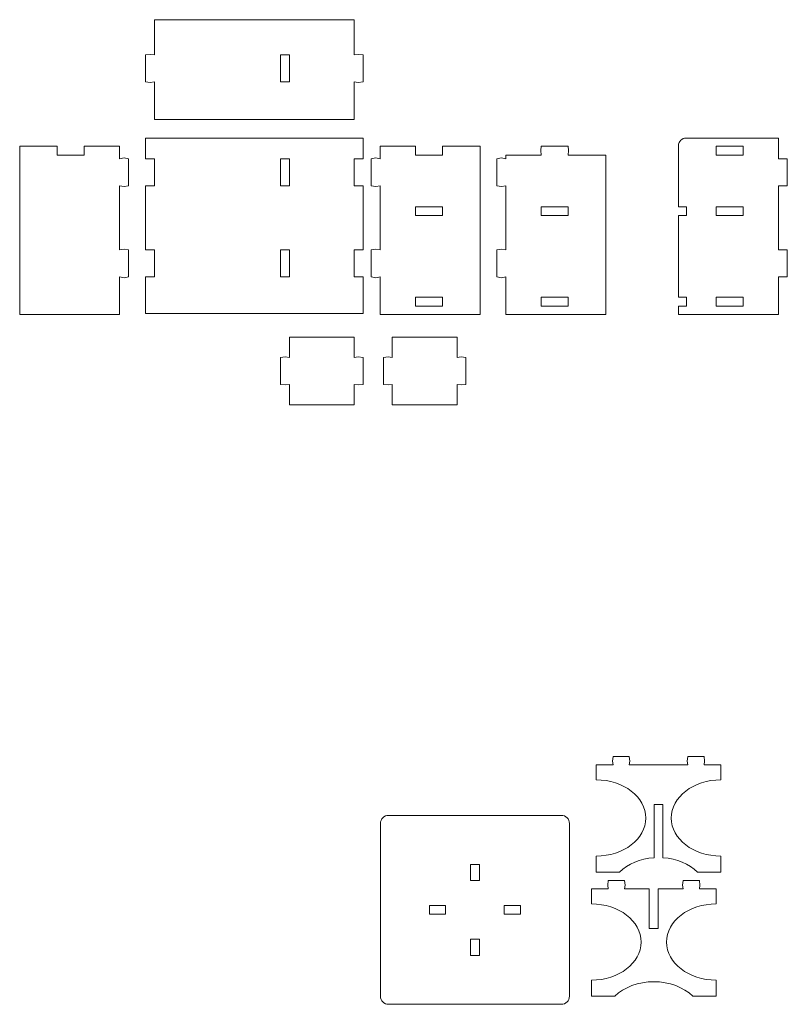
# Model space of a CAD drawing. Header units: centimetres. Extents: x -179 to 199, y -139 to 174.
# Tile 27 of 76: x -142 to -123, y 147 to 172. Entities that reach past the tile are written whole.
import ezdxf

# ---------------------------------------------------------------- set-up
doc = ezdxf.new("R2010")
doc.units = ezdxf.units.CM
doc.header["$MEASUREMENT"] = 0
doc.layers.add('Layer 1', color=7, linetype='Continuous')

msp = doc.modelspace()

# ---------------------------------------------------------------- linework, layer by layer
at = {"layer": 'Layer 1', "lineweight": 5}
for points, knots in [([(-139.0036, 171.96855), (-137.32216, 171.96855), (-135.64046, 171.96855), (-133.95876, 171.96855), (-133.95876, 171.96855), (-133.95876, 171.96855), (-133.95876, 171.07734), (-133.95876, 171.07734), (-133.95876, 171.07734), (-133.95876, 171.07734), (-133.85651, 171.09022), (-133.85651, 171.09022), (-133.85651, 171.09022), (-133.85651, 171.09022), (-133.7339, 171.07734), (-133.7339, 171.07734), (-133.7339, 171.07734), (-133.7339, 171.07734), (-133.7339, 170.39477), (-133.7339, 170.39477), (-133.7339, 170.39477), (-133.7339, 170.39477), (-133.85651, 170.38189), (-133.85651, 170.38189), (-133.85651, 170.38189), (-133.85651, 170.38189), (-133.95876, 170.39477), (-133.95876, 170.39477), (-133.95876, 170.39477), (-133.95876, 170.39477), (-133.95876, 169.4469), (-133.95876, 169.4469), (-133.95876, 169.4469), (-133.95876, 169.4469), (-134.14164, 169.4469), (-134.14164, 169.4469), (-134.14164, 169.4469), (-135.70125, 169.4469), (-137.26111, 169.4469), (-138.82072, 169.4469), (-138.82072, 169.4469), (-138.82072, 169.4469), (-139.0036, 169.4469), (-139.0036, 169.4469), (-139.0036, 169.4469), (-139.0036, 169.4469), (-139.0036, 170.39477), (-139.0036, 170.39477), (-139.0036, 170.39477), (-139.0036, 170.39477), (-139.10586, 170.38189), (-139.10586, 170.38189), (-139.10586, 170.38189), (-139.10586, 170.38189), (-139.22872, 170.39477), (-139.22872, 170.39477), (-139.22872, 170.39477), (-139.22872, 170.39477), (-139.22872, 171.07734), (-139.22872, 171.07734), (-139.22872, 171.07734), (-139.22872, 171.07734), (-139.10586, 171.09022), (-139.10586, 171.09022), (-139.10586, 171.09022), (-139.10586, 171.09022), (-139.0036, 171.07734), (-139.0036, 171.07734), (-139.0036, 171.07734), (-139.0036, 171.07734), (-139.0036, 171.96855), (-139.0036, 171.96855)], [0, 0, 0, 0, 0.05263158, 0.05263158, 0.05263158, 0.05263158, 0.10526316, 0.10526316, 0.10526316, 0.10526316, 0.15789474, 0.15789474, 0.15789474, 0.15789474, 0.21052632, 0.21052632, 0.21052632, 0.21052632, 0.26315789, 0.26315789, 0.26315789, 0.26315789, 0.31578947, 0.31578947, 0.31578947, 0.31578947, 0.36842105, 0.36842105, 0.36842105, 0.36842105, 0.42105263, 0.42105263, 0.42105263, 0.42105263, 0.47368421, 0.47368421, 0.47368421, 0.47368421, 0.52631579, 0.52631579, 0.52631579, 0.52631579, 0.57894737, 0.57894737, 0.57894737, 0.57894737, 0.63157895, 0.63157895, 0.63157895, 0.63157895, 0.68421053, 0.68421053, 0.68421053, 0.68421053, 0.73684211, 0.73684211, 0.73684211, 0.73684211, 0.78947368, 0.78947368, 0.78947368, 0.78947368, 0.84210526, 0.84210526, 0.84210526, 0.84210526, 0.89473684, 0.89473684, 0.89473684, 0.89473684, 1, 1, 1, 1]), ([(-135.81922, 171.07734), (-135.81922, 171.07734), (-135.59435, 171.07734), (-135.59435, 171.07734), (-135.59435, 171.07734), (-135.59435, 171.07734), (-135.59435, 170.39477), (-135.59435, 170.39477), (-135.59435, 170.39477), (-135.59435, 170.39477), (-135.81922, 170.39477), (-135.81922, 170.39477), (-135.81922, 170.39477), (-135.81922, 170.39477), (-135.81922, 171.07734), (-135.81922, 171.07734)], [0, 0, 0, 0, 0.2, 0.2, 0.2, 0.2, 0.4, 0.4, 0.4, 0.4, 0.6, 0.6, 0.6, 0.6, 1, 1, 1, 1]), ([(-139.22872, 168.97812), (-137.40793, 168.97812), (-135.55804, 168.97812), (-133.7339, 168.97812), (-133.7339, 168.97812), (-133.7339, 168.97812), (-133.7339, 168.45524), (-133.7339, 168.45524), (-133.7339, 168.45524), (-133.7339, 168.45524), (-133.95876, 168.45524), (-133.95876, 168.45524), (-133.95876, 168.45524), (-133.95876, 168.45524), (-133.95876, 167.77267), (-133.95876, 167.77267), (-133.95876, 167.77267), (-133.95876, 167.77267), (-133.7339, 167.77267), (-133.7339, 167.77267), (-133.7339, 167.77267), (-133.7339, 167.77267), (-133.7339, 166.15253), (-133.7339, 166.15253), (-133.7339, 166.15253), (-133.7339, 166.15253), (-133.95876, 166.15253), (-133.95876, 166.15253), (-133.95876, 166.15253), (-133.95876, 166.15253), (-133.95876, 165.46996), (-133.95876, 165.46996), (-133.95876, 165.46996), (-133.95876, 165.46996), (-133.7339, 165.46996), (-133.7339, 165.46996), (-133.7339, 165.46996), (-133.7339, 165.46996), (-133.7339, 164.54528), (-133.7339, 164.54528), (-133.7339, 164.54528), (-133.7339, 164.54528), (-139.22872, 164.54528), (-139.22872, 164.54528), (-139.22872, 164.54528), (-139.22872, 164.54528), (-139.22872, 165.46996), (-139.22872, 165.46996), (-139.22872, 165.46996), (-139.22872, 165.46996), (-139.0036, 165.46996), (-139.0036, 165.46996), (-139.0036, 165.46996), (-139.0036, 165.46996), (-139.0036, 166.15253), (-139.0036, 166.15253), (-139.0036, 166.15253), (-139.0036, 166.15253), (-139.22872, 166.15253), (-139.22872, 166.15253), (-139.22872, 166.15253), (-139.22872, 166.15253), (-139.22872, 167.77267), (-139.22872, 167.77267), (-139.22872, 167.77267), (-139.22872, 167.77267), (-139.0036, 167.77267), (-139.0036, 167.77267), (-139.0036, 167.77267), (-139.0036, 167.77267), (-139.0036, 168.45524), (-139.0036, 168.45524), (-139.0036, 168.45524), (-139.0036, 168.45524), (-139.22872, 168.45524), (-139.22872, 168.45524), (-139.22872, 168.45524), (-139.22872, 168.45524), (-139.22872, 168.97812), (-139.22872, 168.97812)], [0, 0, 0, 0, 0.04761905, 0.04761905, 0.04761905, 0.04761905, 0.0952381, 0.0952381, 0.0952381, 0.0952381, 0.14285714, 0.14285714, 0.14285714, 0.14285714, 0.19047619, 0.19047619, 0.19047619, 0.19047619, 0.23809524, 0.23809524, 0.23809524, 0.23809524, 0.28571429, 0.28571429, 0.28571429, 0.28571429, 0.33333333, 0.33333333, 0.33333333, 0.33333333, 0.38095238, 0.38095238, 0.38095238, 0.38095238, 0.42857143, 0.42857143, 0.42857143, 0.42857143, 0.47619048, 0.47619048, 0.47619048, 0.47619048, 0.52380952, 0.52380952, 0.52380952, 0.52380952, 0.57142857, 0.57142857, 0.57142857, 0.57142857, 0.61904762, 0.61904762, 0.61904762, 0.61904762, 0.66666667, 0.66666667, 0.66666667, 0.66666667, 0.71428571, 0.71428571, 0.71428571, 0.71428571, 0.76190476, 0.76190476, 0.76190476, 0.76190476, 0.80952381, 0.80952381, 0.80952381, 0.80952381, 0.85714286, 0.85714286, 0.85714286, 0.85714286, 0.9047619, 0.9047619, 0.9047619, 0.9047619, 1, 1, 1, 1]), ([(-123.24911, 168.97812), (-123.24911, 168.97812), (-125.58247, 168.97812), (-125.58247, 168.97812), (-125.58247, 168.97812), (-125.68653, 168.97812), (-125.77153, 168.89312), (-125.77153, 168.78751), (-125.77153, 168.78751), (-125.77153, 168.78751), (-125.77153, 167.24207), (-125.77153, 167.24207), (-125.77153, 167.24207), (-125.77153, 167.24207), (-125.56701, 167.24207), (-125.56701, 167.24207), (-125.56701, 167.24207), (-125.56701, 167.24207), (-125.56701, 167.01798), (-125.56701, 167.01798), (-125.56701, 167.01798), (-125.56701, 167.01798), (-125.77153, 167.01798), (-125.77153, 167.01798), (-125.77153, 167.01798), (-125.77153, 167.01798), (-125.77153, 164.95482), (-125.77153, 164.95482), (-125.77153, 164.95482), (-125.77153, 164.95482), (-125.56469, 164.95482), (-125.56469, 164.95482), (-125.56469, 164.95482), (-125.56469, 164.95482), (-125.56469, 164.72815), (-125.56469, 164.72815), (-125.56469, 164.72815), (-125.56469, 164.72815), (-125.77153, 164.72815), (-125.77153, 164.72815), (-125.77153, 164.72815), (-125.77153, 164.72815), (-125.77153, 164.52467), (-125.77153, 164.52467), (-125.77153, 164.52467), (-125.77153, 164.52467), (-123.24911, 164.52467), (-123.24911, 164.52467), (-123.24911, 164.52467), (-123.24911, 164.52467), (-123.24911, 165.46996), (-123.24911, 165.46996), (-123.24911, 165.46996), (-123.24911, 165.46996), (-123.02425, 165.46996), (-123.02425, 165.46996), (-123.02425, 165.46996), (-123.02425, 165.46996), (-123.02425, 166.15253), (-123.02425, 166.15253), (-123.02425, 166.15253), (-123.02425, 166.15253), (-123.24911, 166.15253), (-123.24911, 166.15253), (-123.24911, 166.15253), (-123.24911, 166.15253), (-123.24911, 167.77267), (-123.24911, 167.77267), (-123.24911, 167.77267), (-123.24911, 167.77267), (-123.02425, 167.77267), (-123.02425, 167.77267), (-123.02425, 167.77267), (-123.02425, 167.77267), (-123.02425, 168.45524), (-123.02425, 168.45524), (-123.02425, 168.45524), (-123.02425, 168.45524), (-123.24911, 168.45524), (-123.24911, 168.45524), (-123.24911, 168.45524), (-123.24911, 168.45524), (-123.24911, 168.97812), (-123.24911, 168.97812)], [0, 0, 0, 0, 0.04545455, 0.04545455, 0.04545455, 0.04545455, 0.09090909, 0.09090909, 0.09090909, 0.09090909, 0.13636364, 0.13636364, 0.13636364, 0.13636364, 0.18181818, 0.18181818, 0.18181818, 0.18181818, 0.22727273, 0.22727273, 0.22727273, 0.22727273, 0.27272727, 0.27272727, 0.27272727, 0.27272727, 0.31818182, 0.31818182, 0.31818182, 0.31818182, 0.36363636, 0.36363636, 0.36363636, 0.36363636, 0.40909091, 0.40909091, 0.40909091, 0.40909091, 0.45454545, 0.45454545, 0.45454545, 0.45454545, 0.5, 0.5, 0.5, 0.5, 0.54545455, 0.54545455, 0.54545455, 0.54545455, 0.59090909, 0.59090909, 0.59090909, 0.59090909, 0.63636364, 0.63636364, 0.63636364, 0.63636364, 0.68181818, 0.68181818, 0.68181818, 0.68181818, 0.72727273, 0.72727273, 0.72727273, 0.72727273, 0.77272727, 0.77272727, 0.77272727, 0.77272727, 0.81818182, 0.81818182, 0.81818182, 0.81818182, 0.86363636, 0.86363636, 0.86363636, 0.86363636, 0.90909091, 0.90909091, 0.90909091, 0.90909091, 1, 1, 1, 1]), ([(-142.40254, 168.77463), (-142.40254, 168.77463), (-142.40254, 164.52467), (-142.40254, 164.52467), (-142.40254, 164.52467), (-142.40254, 164.52467), (-139.88012, 164.52467), (-139.88012, 164.52467), (-139.88012, 164.52467), (-139.88012, 164.52467), (-139.88012, 165.46996), (-139.88012, 165.46996), (-139.88012, 165.46996), (-139.88012, 165.46996), (-139.76756, 165.44936), (-139.76756, 165.44936), (-139.76756, 165.44936), (-139.76756, 165.44936), (-139.65526, 165.46996), (-139.65526, 165.46996), (-139.65526, 165.46996), (-139.65526, 165.46996), (-139.65526, 166.15253), (-139.65526, 166.15253), (-139.65526, 166.15253), (-139.65526, 166.15253), (-139.76756, 166.17314), (-139.76756, 166.17314), (-139.76756, 166.17314), (-139.76756, 166.17314), (-139.88012, 166.15253), (-139.88012, 166.15253), (-139.88012, 166.15253), (-139.88012, 166.15253), (-139.88012, 167.77267), (-139.88012, 167.77267), (-139.88012, 167.77267), (-139.88012, 167.77267), (-139.76756, 167.75207), (-139.76756, 167.75207), (-139.76756, 167.75207), (-139.76756, 167.75207), (-139.65526, 167.77267), (-139.65526, 167.77267), (-139.65526, 167.77267), (-139.65526, 167.77267), (-139.65526, 168.45524), (-139.65526, 168.45524), (-139.65526, 168.45524), (-139.65526, 168.45524), (-139.76756, 168.47585), (-139.76756, 168.47585), (-139.76756, 168.47585), (-139.76756, 168.47585), (-139.88012, 168.45524), (-139.88012, 168.45524), (-139.88012, 168.45524), (-139.88012, 168.45524), (-139.88012, 168.77463), (-139.88012, 168.77463), (-139.88012, 168.77463), (-139.88012, 168.77463), (-140.77158, 168.77463), (-140.77158, 168.77463), (-140.77158, 168.77463), (-140.77158, 168.77463), (-140.77158, 168.54797), (-140.77158, 168.54797), (-140.77158, 168.54797), (-140.77158, 168.54797), (-141.45338, 168.54797), (-141.45338, 168.54797), (-141.45338, 168.54797), (-141.45338, 168.54797), (-141.45338, 168.77463), (-141.45338, 168.77463), (-141.45338, 168.77463), (-141.45338, 168.77463), (-142.40254, 168.77463), (-142.40254, 168.77463)], [0, 0, 0, 0, 0.04761905, 0.04761905, 0.04761905, 0.04761905, 0.0952381, 0.0952381, 0.0952381, 0.0952381, 0.14285714, 0.14285714, 0.14285714, 0.14285714, 0.19047619, 0.19047619, 0.19047619, 0.19047619, 0.23809524, 0.23809524, 0.23809524, 0.23809524, 0.28571429, 0.28571429, 0.28571429, 0.28571429, 0.33333333, 0.33333333, 0.33333333, 0.33333333, 0.38095238, 0.38095238, 0.38095238, 0.38095238, 0.42857143, 0.42857143, 0.42857143, 0.42857143, 0.47619048, 0.47619048, 0.47619048, 0.47619048, 0.52380952, 0.52380952, 0.52380952, 0.52380952, 0.57142857, 0.57142857, 0.57142857, 0.57142857, 0.61904762, 0.61904762, 0.61904762, 0.61904762, 0.66666667, 0.66666667, 0.66666667, 0.66666667, 0.71428571, 0.71428571, 0.71428571, 0.71428571, 0.76190476, 0.76190476, 0.76190476, 0.76190476, 0.80952381, 0.80952381, 0.80952381, 0.80952381, 0.85714286, 0.85714286, 0.85714286, 0.85714286, 0.9047619, 0.9047619, 0.9047619, 0.9047619, 1, 1, 1, 1]), ([(-130.78056, 168.77463), (-130.78056, 168.77463), (-130.78056, 164.52467), (-130.78056, 164.52467), (-130.78056, 164.52467), (-130.78056, 164.52467), (-133.30298, 164.52467), (-133.30298, 164.52467), (-133.30298, 164.52467), (-133.30298, 164.52467), (-133.30298, 165.46996), (-133.30298, 165.46996), (-133.30298, 165.46996), (-133.30298, 165.46996), (-133.41554, 165.44936), (-133.41554, 165.44936), (-133.41554, 165.44936), (-133.41554, 165.44936), (-133.5281, 165.46996), (-133.5281, 165.46996), (-133.5281, 165.46996), (-133.5281, 165.46996), (-133.5281, 166.15253), (-133.5281, 166.15253), (-133.5281, 166.15253), (-133.5281, 166.15253), (-133.41554, 166.17314), (-133.41554, 166.17314), (-133.41554, 166.17314), (-133.41554, 166.17314), (-133.30298, 166.15253), (-133.30298, 166.15253), (-133.30298, 166.15253), (-133.30298, 166.15253), (-133.30298, 167.77267), (-133.30298, 167.77267), (-133.30298, 167.77267), (-133.30298, 167.77267), (-133.41554, 167.75207), (-133.41554, 167.75207), (-133.41554, 167.75207), (-133.41554, 167.75207), (-133.5281, 167.77267), (-133.5281, 167.77267), (-133.5281, 167.77267), (-133.5281, 167.77267), (-133.5281, 168.45524), (-133.5281, 168.45524), (-133.5281, 168.45524), (-133.5281, 168.45524), (-133.41554, 168.47585), (-133.41554, 168.47585), (-133.41554, 168.47585), (-133.41554, 168.47585), (-133.30298, 168.45524), (-133.30298, 168.45524), (-133.30298, 168.45524), (-133.30298, 168.45524), (-133.30298, 168.77463), (-133.30298, 168.77463), (-133.30298, 168.77463), (-133.30298, 168.77463), (-132.41152, 168.77463), (-132.41152, 168.77463), (-132.41152, 168.77463), (-132.41152, 168.77463), (-132.41152, 168.54797), (-132.41152, 168.54797), (-132.41152, 168.54797), (-132.41152, 168.54797), (-131.72972, 168.54797), (-131.72972, 168.54797), (-131.72972, 168.54797), (-131.72972, 168.54797), (-131.72972, 168.77463), (-131.72972, 168.77463), (-131.72972, 168.77463), (-131.72972, 168.77463), (-130.78056, 168.77463), (-130.78056, 168.77463)], [0, 0, 0, 0, 0.04761905, 0.04761905, 0.04761905, 0.04761905, 0.0952381, 0.0952381, 0.0952381, 0.0952381, 0.14285714, 0.14285714, 0.14285714, 0.14285714, 0.19047619, 0.19047619, 0.19047619, 0.19047619, 0.23809524, 0.23809524, 0.23809524, 0.23809524, 0.28571429, 0.28571429, 0.28571429, 0.28571429, 0.33333333, 0.33333333, 0.33333333, 0.33333333, 0.38095238, 0.38095238, 0.38095238, 0.38095238, 0.42857143, 0.42857143, 0.42857143, 0.42857143, 0.47619048, 0.47619048, 0.47619048, 0.47619048, 0.52380952, 0.52380952, 0.52380952, 0.52380952, 0.57142857, 0.57142857, 0.57142857, 0.57142857, 0.61904762, 0.61904762, 0.61904762, 0.61904762, 0.66666667, 0.66666667, 0.66666667, 0.66666667, 0.71428571, 0.71428571, 0.71428571, 0.71428571, 0.76190476, 0.76190476, 0.76190476, 0.76190476, 0.80952381, 0.80952381, 0.80952381, 0.80952381, 0.85714286, 0.85714286, 0.85714286, 0.85714286, 0.9047619, 0.9047619, 0.9047619, 0.9047619, 1, 1, 1, 1]), ([(-127.60571, 168.54797), (-127.60571, 168.54797), (-127.60571, 164.52467), (-127.60571, 164.52467), (-127.60571, 164.52467), (-127.60571, 164.52467), (-130.12838, 164.52467), (-130.12838, 164.52467), (-130.12838, 164.52467), (-130.12838, 164.52467), (-130.12838, 165.46996), (-130.12838, 165.46996), (-130.12838, 165.46996), (-130.12838, 165.46996), (-130.24094, 165.44936), (-130.24094, 165.44936), (-130.24094, 165.44936), (-130.24094, 165.44936), (-130.35325, 165.46996), (-130.35325, 165.46996), (-130.35325, 165.46996), (-130.35325, 165.46996), (-130.35325, 166.15253), (-130.35325, 166.15253), (-130.35325, 166.15253), (-130.35325, 166.15253), (-130.24094, 166.17314), (-130.24094, 166.17314), (-130.24094, 166.17314), (-130.24094, 166.17314), (-130.12838, 166.15253), (-130.12838, 166.15253), (-130.12838, 166.15253), (-130.12838, 166.15253), (-130.12838, 167.77267), (-130.12838, 167.77267), (-130.12838, 167.77267), (-130.12838, 167.77267), (-130.24094, 167.75207), (-130.24094, 167.75207), (-130.24094, 167.75207), (-130.24094, 167.75207), (-130.35325, 167.77267), (-130.35325, 167.77267), (-130.35325, 167.77267), (-130.35325, 167.77267), (-130.35325, 168.45524), (-130.35325, 168.45524), (-130.35325, 168.45524), (-130.35325, 168.45524), (-130.24094, 168.47585), (-130.24094, 168.47585), (-130.24094, 168.47585), (-130.24094, 168.47585), (-130.12838, 168.45524), (-130.12838, 168.45524), (-130.12838, 168.45524), (-130.12838, 168.45524), (-130.12838, 168.54797), (-130.12838, 168.54797), (-130.12838, 168.54797), (-130.12838, 168.54797), (-129.23692, 168.54797), (-129.23692, 168.54797), (-129.23692, 168.54797), (-129.23692, 168.54797), (-129.24697, 168.6613), (-129.24697, 168.6613), (-129.24697, 168.6613), (-129.24697, 168.6613), (-129.23692, 168.77463), (-129.23692, 168.77463), (-129.23692, 168.77463), (-129.23692, 168.77463), (-128.55512, 168.77463), (-128.55512, 168.77463), (-128.55512, 168.77463), (-128.55512, 168.77463), (-128.54482, 168.6613), (-128.54482, 168.6613), (-128.54482, 168.6613), (-128.54482, 168.6613), (-128.55512, 168.54797), (-128.55512, 168.54797), (-128.55512, 168.54797), (-128.55512, 168.54797), (-127.60571, 168.54797), (-127.60571, 168.54797)], [0, 0, 0, 0, 0.04347826, 0.04347826, 0.04347826, 0.04347826, 0.08695652, 0.08695652, 0.08695652, 0.08695652, 0.13043478, 0.13043478, 0.13043478, 0.13043478, 0.17391304, 0.17391304, 0.17391304, 0.17391304, 0.2173913, 0.2173913, 0.2173913, 0.2173913, 0.26086957, 0.26086957, 0.26086957, 0.26086957, 0.30434783, 0.30434783, 0.30434783, 0.30434783, 0.34782609, 0.34782609, 0.34782609, 0.34782609, 0.39130435, 0.39130435, 0.39130435, 0.39130435, 0.43478261, 0.43478261, 0.43478261, 0.43478261, 0.47826087, 0.47826087, 0.47826087, 0.47826087, 0.52173913, 0.52173913, 0.52173913, 0.52173913, 0.56521739, 0.56521739, 0.56521739, 0.56521739, 0.60869565, 0.60869565, 0.60869565, 0.60869565, 0.65217391, 0.65217391, 0.65217391, 0.65217391, 0.69565217, 0.69565217, 0.69565217, 0.69565217, 0.73913043, 0.73913043, 0.73913043, 0.73913043, 0.7826087, 0.7826087, 0.7826087, 0.7826087, 0.82608696, 0.82608696, 0.82608696, 0.82608696, 0.86956522, 0.86956522, 0.86956522, 0.86956522, 0.91304348, 0.91304348, 0.91304348, 0.91304348, 1, 1, 1, 1]), ([(-124.14057, 168.77463), (-124.14057, 168.77463), (-124.82237, 168.77463), (-124.82237, 168.77463), (-124.82237, 168.77463), (-124.82237, 168.77463), (-124.82237, 168.54797), (-124.82237, 168.54797), (-124.82237, 168.54797), (-124.82237, 168.54797), (-124.14057, 168.54797), (-124.14057, 168.54797), (-124.14057, 168.54797), (-124.14057, 168.54797), (-124.14057, 168.77463), (-124.14057, 168.77463)], [0, 0, 0, 0, 0.2, 0.2, 0.2, 0.2, 0.4, 0.4, 0.4, 0.4, 0.6, 0.6, 0.6, 0.6, 1, 1, 1, 1]), ([(-135.81922, 168.45524), (-135.81922, 168.45524), (-135.59435, 168.45524), (-135.59435, 168.45524), (-135.59435, 168.45524), (-135.59435, 168.45524), (-135.59435, 167.77267), (-135.59435, 167.77267), (-135.59435, 167.77267), (-135.59435, 167.77267), (-135.81922, 167.77267), (-135.81922, 167.77267), (-135.81922, 167.77267), (-135.81922, 167.77267), (-135.81922, 168.45524), (-135.81922, 168.45524)], [0, 0, 0, 0, 0.2, 0.2, 0.2, 0.2, 0.4, 0.4, 0.4, 0.4, 0.6, 0.6, 0.6, 0.6, 1, 1, 1, 1]), ([(-132.41152, 167.24207), (-132.41152, 167.24207), (-131.72972, 167.24207), (-131.72972, 167.24207), (-131.72972, 167.24207), (-131.72972, 167.24207), (-131.72972, 167.01798), (-131.72972, 167.01798), (-131.72972, 167.01798), (-131.72972, 167.01798), (-132.41152, 167.01798), (-132.41152, 167.01798), (-132.41152, 167.01798), (-132.41152, 167.01798), (-132.41152, 167.24207), (-132.41152, 167.24207)], [0, 0, 0, 0, 0.2, 0.2, 0.2, 0.2, 0.4, 0.4, 0.4, 0.4, 0.6, 0.6, 0.6, 0.6, 1, 1, 1, 1]), ([(-129.23692, 167.24207), (-129.23692, 167.24207), (-128.55512, 167.24207), (-128.55512, 167.24207), (-128.55512, 167.24207), (-128.55512, 167.24207), (-128.55512, 167.01798), (-128.55512, 167.01798), (-128.55512, 167.01798), (-128.55512, 167.01798), (-129.23692, 167.01798), (-129.23692, 167.01798), (-129.23692, 167.01798), (-129.23692, 167.01798), (-129.23692, 167.24207), (-129.23692, 167.24207)], [0, 0, 0, 0, 0.2, 0.2, 0.2, 0.2, 0.4, 0.4, 0.4, 0.4, 0.6, 0.6, 0.6, 0.6, 1, 1, 1, 1]), ([(-124.14057, 167.24207), (-124.14057, 167.24207), (-124.82237, 167.24207), (-124.82237, 167.24207), (-124.82237, 167.24207), (-124.82237, 167.24207), (-124.82237, 167.01798), (-124.82237, 167.01798), (-124.82237, 167.01798), (-124.82237, 167.01798), (-124.14057, 167.01798), (-124.14057, 167.01798), (-124.14057, 167.01798), (-124.14057, 167.01798), (-124.14057, 167.24207), (-124.14057, 167.24207)], [0, 0, 0, 0, 0.2, 0.2, 0.2, 0.2, 0.4, 0.4, 0.4, 0.4, 0.6, 0.6, 0.6, 0.6, 1, 1, 1, 1]), ([(-135.81922, 166.15253), (-135.81922, 166.15253), (-135.59435, 166.15253), (-135.59435, 166.15253), (-135.59435, 166.15253), (-135.59435, 166.15253), (-135.59435, 165.46996), (-135.59435, 165.46996), (-135.59435, 165.46996), (-135.59435, 165.46996), (-135.81922, 165.46996), (-135.81922, 165.46996), (-135.81922, 165.46996), (-135.81922, 165.46996), (-135.81922, 166.15253), (-135.81922, 166.15253)], [0, 0, 0, 0, 0.2, 0.2, 0.2, 0.2, 0.4, 0.4, 0.4, 0.4, 0.6, 0.6, 0.6, 0.6, 1, 1, 1, 1]), ([(-132.41152, 164.95482), (-132.41152, 164.95482), (-131.72972, 164.95482), (-131.72972, 164.95482), (-131.72972, 164.95482), (-131.72972, 164.95482), (-131.72972, 164.73073), (-131.72972, 164.73073), (-131.72972, 164.73073), (-131.72972, 164.73073), (-132.41152, 164.73073), (-132.41152, 164.73073), (-132.41152, 164.73073), (-132.41152, 164.73073), (-132.41152, 164.95482), (-132.41152, 164.95482)], [0, 0, 0, 0, 0.2, 0.2, 0.2, 0.2, 0.4, 0.4, 0.4, 0.4, 0.6, 0.6, 0.6, 0.6, 1, 1, 1, 1]), ([(-129.23692, 164.95482), (-129.23692, 164.95482), (-128.55512, 164.95482), (-128.55512, 164.95482), (-128.55512, 164.95482), (-128.55512, 164.95482), (-128.55512, 164.73073), (-128.55512, 164.73073), (-128.55512, 164.73073), (-128.55512, 164.73073), (-129.23692, 164.73073), (-129.23692, 164.73073), (-129.23692, 164.73073), (-129.23692, 164.73073), (-129.23692, 164.95482), (-129.23692, 164.95482)], [0, 0, 0, 0, 0.2, 0.2, 0.2, 0.2, 0.4, 0.4, 0.4, 0.4, 0.6, 0.6, 0.6, 0.6, 1, 1, 1, 1]), ([(-124.14057, 164.95482), (-124.14057, 164.95482), (-124.82237, 164.95482), (-124.82237, 164.95482), (-124.82237, 164.95482), (-124.82237, 164.95482), (-124.82237, 164.73073), (-124.82237, 164.73073), (-124.82237, 164.73073), (-124.82237, 164.73073), (-124.14057, 164.73073), (-124.14057, 164.73073), (-124.14057, 164.73073), (-124.14057, 164.73073), (-124.14057, 164.95482), (-124.14057, 164.95482)], [0, 0, 0, 0, 0.2, 0.2, 0.2, 0.2, 0.4, 0.4, 0.4, 0.4, 0.6, 0.6, 0.6, 0.6, 1, 1, 1, 1]), ([(-135.59435, 163.9477), (-135.59435, 163.9477), (-133.95876, 163.9477), (-133.95876, 163.9477), (-133.95876, 163.9477), (-133.95876, 163.9477), (-133.95876, 163.43771), (-133.95876, 163.43771), (-133.95876, 163.43771), (-133.95876, 163.43771), (-133.85651, 163.45059), (-133.85651, 163.45059), (-133.85651, 163.45059), (-133.85651, 163.45059), (-133.7339, 163.43771), (-133.7339, 163.43771), (-133.7339, 163.43771), (-133.7339, 163.43771), (-133.7339, 162.75514), (-133.7339, 162.75514), (-133.7339, 162.75514), (-133.7339, 162.75514), (-133.85651, 162.74226), (-133.85651, 162.74226), (-133.85651, 162.74226), (-133.85651, 162.74226), (-133.95876, 162.75514), (-133.95876, 162.75514), (-133.95876, 162.75514), (-133.95876, 162.75514), (-133.95876, 162.24257), (-133.95876, 162.24257), (-133.95876, 162.24257), (-133.95876, 162.24257), (-135.59435, 162.24257), (-135.59435, 162.24257), (-135.59435, 162.24257), (-135.59435, 162.24257), (-135.59435, 162.75514), (-135.59435, 162.75514), (-135.59435, 162.75514), (-135.59435, 162.75514), (-135.69661, 162.74226), (-135.69661, 162.74226), (-135.69661, 162.74226), (-135.69661, 162.74226), (-135.81922, 162.75514), (-135.81922, 162.75514), (-135.81922, 162.75514), (-135.81922, 162.75514), (-135.81922, 163.43771), (-135.81922, 163.43771), (-135.81922, 163.43771), (-135.81922, 163.43771), (-135.69661, 163.45059), (-135.69661, 163.45059), (-135.69661, 163.45059), (-135.69661, 163.45059), (-135.59435, 163.43771), (-135.59435, 163.43771), (-135.59435, 163.43771), (-135.59435, 163.43771), (-135.59435, 163.9477), (-135.59435, 163.9477)], [0, 0, 0, 0, 0.05882353, 0.05882353, 0.05882353, 0.05882353, 0.11764706, 0.11764706, 0.11764706, 0.11764706, 0.17647059, 0.17647059, 0.17647059, 0.17647059, 0.23529412, 0.23529412, 0.23529412, 0.23529412, 0.29411765, 0.29411765, 0.29411765, 0.29411765, 0.35294118, 0.35294118, 0.35294118, 0.35294118, 0.41176471, 0.41176471, 0.41176471, 0.41176471, 0.47058824, 0.47058824, 0.47058824, 0.47058824, 0.52941176, 0.52941176, 0.52941176, 0.52941176, 0.58823529, 0.58823529, 0.58823529, 0.58823529, 0.64705882, 0.64705882, 0.64705882, 0.64705882, 0.70588235, 0.70588235, 0.70588235, 0.70588235, 0.76470588, 0.76470588, 0.76470588, 0.76470588, 0.82352941, 0.82352941, 0.82352941, 0.82352941, 0.88235294, 0.88235294, 0.88235294, 0.88235294, 1, 1, 1, 1]), ([(-132.99672, 163.9477), (-132.99672, 163.9477), (-131.36139, 163.9477), (-131.36139, 163.9477), (-131.36139, 163.9477), (-131.36139, 163.9477), (-131.36139, 163.43771), (-131.36139, 163.43771), (-131.36139, 163.43771), (-131.36139, 163.43771), (-131.25913, 163.45059), (-131.25913, 163.45059), (-131.25913, 163.45059), (-131.25913, 163.45059), (-131.13627, 163.43771), (-131.13627, 163.43771), (-131.13627, 163.43771), (-131.13627, 163.43771), (-131.13627, 162.75514), (-131.13627, 162.75514), (-131.13627, 162.75514), (-131.13627, 162.75514), (-131.25913, 162.74226), (-131.25913, 162.74226), (-131.25913, 162.74226), (-131.25913, 162.74226), (-131.36139, 162.75514), (-131.36139, 162.75514), (-131.36139, 162.75514), (-131.36139, 162.75514), (-131.36139, 162.24257), (-131.36139, 162.24257), (-131.36139, 162.24257), (-131.36139, 162.24257), (-132.99672, 162.24257), (-132.99672, 162.24257), (-132.99672, 162.24257), (-132.99672, 162.24257), (-132.99672, 162.75514), (-132.99672, 162.75514), (-132.99672, 162.75514), (-132.99672, 162.75514), (-133.09924, 162.74226), (-133.09924, 162.74226), (-133.09924, 162.74226), (-133.09924, 162.74226), (-133.22184, 162.75514), (-133.22184, 162.75514), (-133.22184, 162.75514), (-133.22184, 162.75514), (-133.22184, 163.43771), (-133.22184, 163.43771), (-133.22184, 163.43771), (-133.22184, 163.43771), (-133.09924, 163.45059), (-133.09924, 163.45059), (-133.09924, 163.45059), (-133.09924, 163.45059), (-132.99672, 163.43771), (-132.99672, 163.43771), (-132.99672, 163.43771), (-132.99672, 163.43771), (-132.99672, 163.9477), (-132.99672, 163.9477)], [0, 0, 0, 0, 0.05882353, 0.05882353, 0.05882353, 0.05882353, 0.11764706, 0.11764706, 0.11764706, 0.11764706, 0.17647059, 0.17647059, 0.17647059, 0.17647059, 0.23529412, 0.23529412, 0.23529412, 0.23529412, 0.29411765, 0.29411765, 0.29411765, 0.29411765, 0.35294118, 0.35294118, 0.35294118, 0.35294118, 0.41176471, 0.41176471, 0.41176471, 0.41176471, 0.47058824, 0.47058824, 0.47058824, 0.47058824, 0.52941176, 0.52941176, 0.52941176, 0.52941176, 0.58823529, 0.58823529, 0.58823529, 0.58823529, 0.64705882, 0.64705882, 0.64705882, 0.64705882, 0.70588235, 0.70588235, 0.70588235, 0.70588235, 0.76470588, 0.76470588, 0.76470588, 0.76470588, 0.82352941, 0.82352941, 0.82352941, 0.82352941, 0.88235294, 0.88235294, 0.88235294, 0.88235294, 1, 1, 1, 1]), ([(-127.8504, 153.14249), (-127.8504, 153.14249), (-127.42412, 153.14249), (-127.42412, 153.14249), (-127.42412, 153.14249), (-127.42412, 153.14249), (-127.43803, 153.24037), (-127.43803, 153.24037), (-127.43803, 153.24037), (-127.43803, 153.24037), (-127.42412, 153.35628), (-127.42412, 153.35628), (-127.42412, 153.35628), (-127.42412, 153.35628), (-127.01535, 153.35628), (-127.01535, 153.35628), (-127.01535, 153.35628), (-127.01535, 153.35628), (-127.0017, 153.24037), (-127.0017, 153.24037), (-127.0017, 153.24037), (-127.0017, 153.24037), (-127.01535, 153.14249), (-127.01535, 153.14249), (-127.01535, 153.14249), (-127.01535, 153.14249), (-125.53482, 153.14249), (-125.53482, 153.14249), (-125.53482, 153.14249), (-125.53482, 153.14249), (-125.54847, 153.24037), (-125.54847, 153.24037), (-125.54847, 153.24037), (-125.54847, 153.24037), (-125.53482, 153.35628), (-125.53482, 153.35628), (-125.53482, 153.35628), (-125.53482, 153.35628), (-125.12579, 153.35628), (-125.12579, 153.35628), (-125.12579, 153.35628), (-125.12579, 153.35628), (-125.11214, 153.24037), (-125.11214, 153.24037), (-125.11214, 153.24037), (-125.11214, 153.24037), (-125.12579, 153.14249), (-125.12579, 153.14249), (-125.12579, 153.14249), (-125.12579, 153.14249), (-124.69976, 153.14249), (-124.69976, 153.14249), (-124.69976, 153.14249), (-124.69976, 153.14249), (-124.69976, 152.76386), (-124.69976, 152.76386), (-124.69976, 152.76386), (-125.39289, 152.76386), (-125.95492, 152.33113), (-125.95492, 151.80053), (-125.95492, 151.80053), (-125.95492, 151.26967), (-125.39289, 150.83927), (-124.69976, 150.83927), (-124.69976, 150.83927), (-124.69976, 150.83927), (-124.69976, 150.43642), (-124.69976, 150.43642), (-124.69976, 150.43642), (-124.69976, 150.43642), (-125.29373, 150.43642), (-125.29373, 150.43642), (-125.29373, 150.43642), (-125.50416, 150.6381), (-125.80784, 150.77384), (-126.16355, 150.79522), (-126.16355, 150.79522), (-126.16355, 150.79522), (-126.16355, 152.14053), (-126.16355, 152.14053), (-126.16355, 152.14053), (-126.16355, 152.14053), (-126.38867, 152.14053), (-126.38867, 152.14053), (-126.38867, 152.14053), (-126.38867, 152.14053), (-126.38867, 150.79522), (-126.38867, 150.79522), (-126.38867, 150.79522), (-126.74361, 150.77307), (-127.04652, 150.63784), (-127.25618, 150.43642), (-127.25618, 150.43642), (-127.25618, 150.43642), (-127.8504, 150.43642), (-127.8504, 150.43642), (-127.8504, 150.43642), (-127.8504, 150.43642), (-127.8504, 150.83927), (-127.8504, 150.83927), (-127.8504, 150.83927), (-127.15701, 150.83927), (-126.59499, 151.26967), (-126.59499, 151.80053), (-126.59499, 151.80053), (-126.59499, 152.33113), (-127.15701, 152.76386), (-127.8504, 152.76386), (-127.8504, 152.76386), (-127.8504, 152.76386), (-127.8504, 153.14249), (-127.8504, 153.14249)], [0, 0, 0, 0, 0.03448276, 0.03448276, 0.03448276, 0.03448276, 0.06896552, 0.06896552, 0.06896552, 0.06896552, 0.10344828, 0.10344828, 0.10344828, 0.10344828, 0.13793103, 0.13793103, 0.13793103, 0.13793103, 0.17241379, 0.17241379, 0.17241379, 0.17241379, 0.20689655, 0.20689655, 0.20689655, 0.20689655, 0.24137931, 0.24137931, 0.24137931, 0.24137931, 0.27586207, 0.27586207, 0.27586207, 0.27586207, 0.31034483, 0.31034483, 0.31034483, 0.31034483, 0.34482759, 0.34482759, 0.34482759, 0.34482759, 0.37931034, 0.37931034, 0.37931034, 0.37931034, 0.4137931, 0.4137931, 0.4137931, 0.4137931, 0.44827586, 0.44827586, 0.44827586, 0.44827586, 0.48275862, 0.48275862, 0.48275862, 0.48275862, 0.51724138, 0.51724138, 0.51724138, 0.51724138, 0.55172414, 0.55172414, 0.55172414, 0.55172414, 0.5862069, 0.5862069, 0.5862069, 0.5862069, 0.62068966, 0.62068966, 0.62068966, 0.62068966, 0.65517241, 0.65517241, 0.65517241, 0.65517241, 0.68965517, 0.68965517, 0.68965517, 0.68965517, 0.72413793, 0.72413793, 0.72413793, 0.72413793, 0.75862069, 0.75862069, 0.75862069, 0.75862069, 0.79310345, 0.79310345, 0.79310345, 0.79310345, 0.82758621, 0.82758621, 0.82758621, 0.82758621, 0.86206897, 0.86206897, 0.86206897, 0.86206897, 0.89655172, 0.89655172, 0.89655172, 0.89655172, 0.93103448, 0.93103448, 0.93103448, 0.93103448, 1, 1, 1, 1]), ([(-133.09254, 151.8675), (-133.09254, 151.8675), (-128.72899, 151.8675), (-128.72899, 151.8675), (-128.72899, 151.8675), (-128.61668, 151.8675), (-128.52473, 151.77477), (-128.52473, 151.66144), (-128.52473, 151.66144), (-128.52473, 151.66144), (-128.52473, 147.2984), (-128.52473, 147.2984), (-128.52473, 147.2984), (-128.52473, 147.1861), (-128.61668, 147.09389), (-128.72899, 147.09389), (-128.72899, 147.09389), (-128.72899, 147.09389), (-133.09254, 147.09389), (-133.09254, 147.09389), (-133.09254, 147.09389), (-133.20484, 147.09389), (-133.2968, 147.1861), (-133.2968, 147.2984), (-133.2968, 147.2984), (-133.2968, 147.2984), (-133.2968, 151.66144), (-133.2968, 151.66144), (-133.2968, 151.66144), (-133.2968, 151.77477), (-133.20484, 151.8675), (-133.09254, 151.8675)], [0, 0, 0, 0, 0.11111111, 0.11111111, 0.11111111, 0.11111111, 0.22222222, 0.22222222, 0.22222222, 0.22222222, 0.33333333, 0.33333333, 0.33333333, 0.33333333, 0.44444444, 0.44444444, 0.44444444, 0.44444444, 0.55555556, 0.55555556, 0.55555556, 0.55555556, 0.66666667, 0.66666667, 0.66666667, 0.66666667, 0.77777778, 0.77777778, 0.77777778, 0.77777778, 1, 1, 1, 1]), ([(-131.02345, 150.22032), (-131.02345, 150.22032), (-131.02345, 150.62934), (-131.02345, 150.62934), (-131.02345, 150.62934), (-131.02345, 150.62934), (-130.79833, 150.62934), (-130.79833, 150.62934), (-130.79833, 150.62934), (-130.79833, 150.62934), (-130.79833, 150.22032), (-130.79833, 150.22032), (-130.79833, 150.22032), (-130.79833, 150.22032), (-131.02345, 150.22032), (-131.02345, 150.22032)], [0, 0, 0, 0, 0.2, 0.2, 0.2, 0.2, 0.4, 0.4, 0.4, 0.4, 0.6, 0.6, 0.6, 0.6, 1, 1, 1, 1]), ([(-127.96914, 150.00756), (-127.96914, 150.00756), (-127.54312, 150.00756), (-127.54312, 150.00756), (-127.54312, 150.00756), (-127.54312, 150.00756), (-127.55677, 150.10518), (-127.55677, 150.10518), (-127.55677, 150.10518), (-127.55677, 150.10518), (-127.54312, 150.22289), (-127.54312, 150.22289), (-127.54312, 150.22289), (-127.54312, 150.22289), (-127.13409, 150.22289), (-127.13409, 150.22289), (-127.13409, 150.22289), (-127.13409, 150.22289), (-127.12018, 150.10518), (-127.12018, 150.10518), (-127.12018, 150.10518), (-127.12018, 150.10518), (-127.13409, 150.00756), (-127.13409, 150.00756), (-127.13409, 150.00756), (-127.13409, 150.00756), (-126.50741, 150.00756), (-126.50741, 150.00756), (-126.50741, 150.00756), (-126.50741, 150.00756), (-126.50741, 149.00534), (-126.50741, 149.00534), (-126.50741, 149.00534), (-126.50741, 149.00534), (-126.28255, 149.00534), (-126.28255, 149.00534), (-126.28255, 149.00534), (-126.28255, 149.00534), (-126.28255, 150.00756), (-126.28255, 150.00756), (-126.28255, 150.00756), (-126.28255, 150.00756), (-125.65356, 150.00756), (-125.65356, 150.00756), (-125.65356, 150.00756), (-125.65356, 150.00756), (-125.66721, 150.10518), (-125.66721, 150.10518), (-125.66721, 150.10518), (-125.66721, 150.10518), (-125.65356, 150.22289), (-125.65356, 150.22289), (-125.65356, 150.22289), (-125.65356, 150.22289), (-125.24453, 150.22289), (-125.24453, 150.22289), (-125.24453, 150.22289), (-125.24453, 150.22289), (-125.23088, 150.10518), (-125.23088, 150.10518), (-125.23088, 150.10518), (-125.23088, 150.10518), (-125.24453, 150.00756), (-125.24453, 150.00756), (-125.24453, 150.00756), (-125.24453, 150.00756), (-124.8185, 150.00756), (-124.8185, 150.00756), (-124.8185, 150.00756), (-124.8185, 150.00756), (-124.8185, 149.62919), (-124.8185, 149.62919), (-124.8185, 149.62919), (-125.51163, 149.62919), (-126.07366, 149.19827), (-126.07366, 148.66689), (-126.07366, 148.66689), (-126.07366, 148.13577), (-125.51163, 147.70485), (-124.8185, 147.70485), (-124.8185, 147.70485), (-124.8185, 147.70485), (-124.8185, 147.30227), (-124.8185, 147.30227), (-124.8185, 147.30227), (-124.8185, 147.30227), (-125.41273, 147.30227), (-125.41273, 147.30227), (-125.41273, 147.30227), (-125.64274, 147.52301), (-125.99665, 147.66441), (-126.39382, 147.66441), (-126.39382, 147.66441), (-126.791, 147.66441), (-127.14491, 147.52301), (-127.37492, 147.30227), (-127.37492, 147.30227), (-127.37492, 147.30227), (-127.96914, 147.30227), (-127.96914, 147.30227), (-127.96914, 147.30227), (-127.96914, 147.30227), (-127.96914, 147.70485), (-127.96914, 147.70485), (-127.96914, 147.70485), (-127.27576, 147.70485), (-126.71399, 148.13577), (-126.71399, 148.66689), (-126.71399, 148.66689), (-126.71399, 149.19827), (-127.27576, 149.62919), (-127.96914, 149.62919), (-127.96914, 149.62919), (-127.96914, 149.62919), (-127.96914, 150.00756), (-127.96914, 150.00756)], [0, 0, 0, 0, 0.03333333, 0.03333333, 0.03333333, 0.03333333, 0.06666667, 0.06666667, 0.06666667, 0.06666667, 0.1, 0.1, 0.1, 0.1, 0.13333333, 0.13333333, 0.13333333, 0.13333333, 0.16666667, 0.16666667, 0.16666667, 0.16666667, 0.2, 0.2, 0.2, 0.2, 0.23333333, 0.23333333, 0.23333333, 0.23333333, 0.26666667, 0.26666667, 0.26666667, 0.26666667, 0.3, 0.3, 0.3, 0.3, 0.33333333, 0.33333333, 0.33333333, 0.33333333, 0.36666667, 0.36666667, 0.36666667, 0.36666667, 0.4, 0.4, 0.4, 0.4, 0.43333333, 0.43333333, 0.43333333, 0.43333333, 0.46666667, 0.46666667, 0.46666667, 0.46666667, 0.5, 0.5, 0.5, 0.5, 0.53333333, 0.53333333, 0.53333333, 0.53333333, 0.56666667, 0.56666667, 0.56666667, 0.56666667, 0.6, 0.6, 0.6, 0.6, 0.63333333, 0.63333333, 0.63333333, 0.63333333, 0.66666667, 0.66666667, 0.66666667, 0.66666667, 0.7, 0.7, 0.7, 0.7, 0.73333333, 0.73333333, 0.73333333, 0.73333333, 0.76666667, 0.76666667, 0.76666667, 0.76666667, 0.8, 0.8, 0.8, 0.8, 0.83333333, 0.83333333, 0.83333333, 0.83333333, 0.86666667, 0.86666667, 0.86666667, 0.86666667, 0.9, 0.9, 0.9, 0.9, 0.93333333, 0.93333333, 0.93333333, 0.93333333, 1, 1, 1, 1]), ([(-132.05993, 149.59261), (-132.05993, 149.59261), (-131.65116, 149.59261), (-131.65116, 149.59261), (-131.65116, 149.59261), (-131.65116, 149.59261), (-131.65116, 149.36749), (-131.65116, 149.36749), (-131.65116, 149.36749), (-131.65116, 149.36749), (-132.05993, 149.36749), (-132.05993, 149.36749), (-132.05993, 149.36749), (-132.05993, 149.36749), (-132.05993, 149.59261), (-132.05993, 149.59261)], [0, 0, 0, 0, 0.2, 0.2, 0.2, 0.2, 0.4, 0.4, 0.4, 0.4, 0.6, 0.6, 0.6, 0.6, 1, 1, 1, 1]), ([(-130.17063, 149.59261), (-130.17063, 149.59261), (-129.7616, 149.59261), (-129.7616, 149.59261), (-129.7616, 149.59261), (-129.7616, 149.59261), (-129.7616, 149.36749), (-129.7616, 149.36749), (-129.7616, 149.36749), (-129.7616, 149.36749), (-130.17063, 149.36749), (-130.17063, 149.36749), (-130.17063, 149.36749), (-130.17063, 149.36749), (-130.17063, 149.59261), (-130.17063, 149.59261)], [0, 0, 0, 0, 0.2, 0.2, 0.2, 0.2, 0.4, 0.4, 0.4, 0.4, 0.6, 0.6, 0.6, 0.6, 1, 1, 1, 1]), ([(-131.02345, 148.33076), (-131.02345, 148.33076), (-131.02345, 148.73978), (-131.02345, 148.73978), (-131.02345, 148.73978), (-131.02345, 148.73978), (-130.79833, 148.73978), (-130.79833, 148.73978), (-130.79833, 148.73978), (-130.79833, 148.73978), (-130.79833, 148.33076), (-130.79833, 148.33076), (-130.79833, 148.33076), (-130.79833, 148.33076), (-131.02345, 148.33076), (-131.02345, 148.33076)], [0, 0, 0, 0, 0.2, 0.2, 0.2, 0.2, 0.4, 0.4, 0.4, 0.4, 0.6, 0.6, 0.6, 0.6, 1, 1, 1, 1])]:
    msp.add_open_spline(points, degree=3, knots=knots, dxfattribs=at)

doc.saveas('drawing.dxf')
